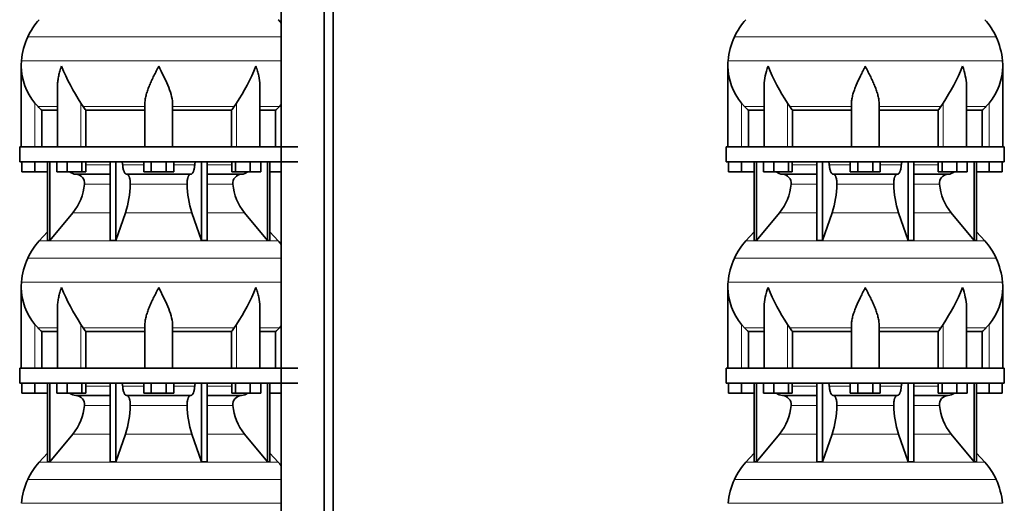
# Model space of a CAD drawing. Header units: millimetres. Extents: x 148 to 904, y -3418 to 2306.
# Tile 17 of 27: x 164 to 808, y -411 to -94. Entities that reach past the tile are written whole.
import ezdxf

# ---------------------------------------------------------------- set-up
doc = ezdxf.new("R2010")
doc.units = ezdxf.units.MM
doc.layers.add('MID_134-16', color=7, linetype='Continuous')
doc.layers.add('VSI134_DIFFUSORE', color=7, linetype='Continuous')

# ---------------------------------------------------------------- blocks, each defined once
blk = doc.blocks.new('SE')
at = {"layer": 'MID_134-16', "color": 7, "linetype": 'Continuous', "lineweight": 35}
for p, q in [((334.95, 1727.68), (334.95, -608.82)), ((363.09, -608.82), (363.09, 1727.68)), ((368.89, -608.82), (368.89, 1727.68)), ((334.88, -42.32), (334.88, -177.32)), ((334.88, -187.32), (334.88, -322.32)), ((334.88, -332.32), (334.88, -467.32))]:
    blk.add_line(p, q, dxfattribs=at)
at = {"layer": 'VSI134_DIFFUSORE', "color": 4, "linetype": 'Continuous', "lineweight": 9}
for p, q in [((169.02, -105.33), (334.88, -105.33)), ((164.86, -120.96), (334.88, -120.96)), ((173.69, -177.32), (173.69, -148.72)), ((175.7, -151.02), (188.41, -151.02)), ((203.78, -177.32), (203.78, -148.72)), ((205.2, -151.02), (245.69, -151.02)), ((263.69, -151.02), (304.18, -151.02)), ((305.6, -177.32), (305.6, -148.72)), ((320.97, -151.02), (333.68, -151.02)), ((206.89, -189.09), (222.99, -189.09)), ((231.12, -189.09), (244.87, -189.09)), ((264.5, -189.09), (278.26, -189.09)), ((286.39, -189.09), (302.48, -189.09)), ((222.99, -201.86), (206.06, -201.86)), ((273.3, -201.86), (236.08, -201.86)), ((303.32, -201.86), (286.39, -201.86)), ((198.55, -220.56), (222.99, -220.56)), ((232.97, -220.56), (276.41, -220.56)), ((286.39, -220.56), (310.83, -220.56)), ((176.39, -239.07), (332.99, -239.07)), ((169.02, -250.33), (334.88, -250.33)), ((164.86, -265.96), (334.88, -265.96)), ((173.69, -322.32), (173.69, -293.72)), ((175.7, -296.02), (188.41, -296.02)), ((203.78, -322.32), (203.78, -293.72)), ((205.2, -296.02), (245.69, -296.02)), ((263.69, -296.02), (304.18, -296.02)), ((305.6, -322.32), (305.6, -293.72)), ((320.97, -296.02), (333.68, -296.02)), ((206.89, -334.09), (222.99, -334.09)), ((231.12, -334.09), (244.87, -334.09)), ((264.5, -334.09), (278.26, -334.09)), ((286.39, -334.09), (302.48, -334.09)), ((222.99, -346.86), (206.06, -346.86)), ((273.3, -346.86), (236.08, -346.86)), ((303.32, -346.86), (286.39, -346.86)), ((198.55, -365.56), (222.99, -365.56)), ((232.97, -365.56), (276.41, -365.56)), ((286.39, -365.56), (310.83, -365.56)), ((176.39, -384.07), (332.99, -384.07)), ((169.02, -395.33), (334.88, -395.33)), ((164.86, -410.96), (334.88, -410.96))]:
    blk.add_line(p, q, dxfattribs=at)
at = {"layer": 'VSI134_DIFFUSORE', "color": 7, "linetype": 'Continuous', "lineweight": 35}
for p, q in [((164.69, -124.58), (164.69, -177.32)), ((188.41, -137.96), (188.41, -177.32)), ((320.97, -177.32), (320.97, -137.96)), ((175.7, -151.02), (173.69, -148.72)), ((178.22, -153.46), (188.41, -153.46)), ((178.22, -177.32), (178.22, -153.46)), ((205.2, -151.02), (203.78, -148.72)), ((206.98, -153.46), (245.69, -153.46)), ((206.98, -177.32), (206.98, -153.46)), ((245.69, -177.32), (245.69, -148.72)), ((263.69, -177.32), (263.69, -148.72)), ((263.69, -153.46), (302.4, -153.46)), ((302.4, -153.46), (302.4, -177.32)), ((305.6, -148.72), (304.18, -151.02)), ((320.97, -153.46), (331.16, -153.46)), ((331.16, -153.46), (331.16, -177.32)), ((334.88, -149.64), (333.68, -151.02)), ((163.69, -177.32), (345.69, -177.32)), ((163.69, -177.32), (163.69, -187.32)), ((163.69, -187.32), (345.69, -187.32)), ((165.19, -193.72), (165.19, -187.32)), ((165.19, -193.72), (165.19, -187.32)), ((173.69, -193.72), (173.69, -187.32)), ((181.86, -187.32), (181.86, -238.77)), ((183.39, -187.32), (183.39, -238.77)), ((187.93, -193.72), (187.93, -187.32)), ((194.87, -193.72), (194.87, -187.32)), ((204.35, -193.72), (204.35, -187.32)), ((206.89, -193.72), (206.89, -187.32)), ((222.99, -187.32), (222.99, -238.77)), ((226.69, -187.32), (226.69, -238.77)), ((244.87, -193.72), (244.87, -187.32)), ((249.78, -193.72), (249.78, -187.32)), ((259.6, -193.72), (259.6, -187.32)), ((264.5, -193.72), (264.5, -187.32)), ((282.69, -187.32), (282.69, -238.77)), ((286.39, -187.32), (286.39, -238.77)), ((302.48, -193.72), (302.48, -187.32)), ((305.03, -193.72), (305.03, -187.32)), ((314.51, -193.72), (314.51, -187.32)), ((321.45, -193.72), (321.45, -187.32)), ((325.99, -187.32), (325.99, -238.77)), ((327.52, -187.32), (327.52, -238.77)), ((173.69, -193.72), (165.19, -193.72)), ((181.86, -193.72), (173.69, -193.72)), ((194.87, -193.72), (187.93, -193.72)), ((204.35, -193.72), (194.87, -193.72)), ((200.52, -195.32), (222.99, -195.32)), ((206.89, -193.72), (204.35, -193.72)), ((233.78, -195.32), (275.6, -195.32)), ((249.78, -193.72), (244.87, -193.72)), ((259.6, -193.72), (249.78, -193.72)), ((264.5, -193.72), (259.6, -193.72)), ((286.39, -195.32), (308.86, -195.32)), ((305.03, -193.72), (302.48, -193.72)), ((314.51, -193.72), (305.03, -193.72)), ((321.45, -193.72), (314.51, -193.72)), ((334.88, -193.72), (327.52, -193.72)), ((183.39, -238.77), (198.55, -220.56)), ((226.69, -238.77), (232.97, -220.56)), ((276.41, -220.56), (282.69, -238.77)), ((310.83, -220.56), (325.99, -238.77)), ((181.86, -233), (176.39, -239.07)), ((332.99, -239.07), (327.52, -233)), ((181.86, -238.77), (183.39, -238.77)), ((222.99, -238.77), (226.69, -238.77)), ((282.69, -238.77), (286.39, -238.77)), ((325.99, -238.77), (327.52, -238.77)), ((164.69, -269.58), (164.69, -322.32)), ((188.41, -282.96), (188.41, -322.32)), ((320.97, -322.32), (320.97, -282.96)), ((175.7, -296.02), (173.69, -293.72)), ((205.2, -296.02), (203.78, -293.72)), ((245.69, -322.32), (245.69, -293.72)), ((263.69, -322.32), (263.69, -293.72)), ((305.6, -293.72), (304.18, -296.02)), ((334.88, -294.64), (333.68, -296.02)), ((178.22, -298.46), (188.41, -298.46)), ((178.22, -322.32), (178.22, -298.46)), ((206.98, -298.46), (245.69, -298.46)), ((206.98, -322.32), (206.98, -298.46)), ((263.69, -298.46), (302.4, -298.46)), ((302.4, -298.46), (302.4, -322.32)), ((320.97, -298.46), (331.16, -298.46)), ((331.16, -298.46), (331.16, -322.32)), ((163.69, -322.32), (345.69, -322.32)), ((163.69, -322.32), (163.69, -332.32)), ((163.69, -332.32), (345.69, -332.32)), ((165.19, -338.72), (165.19, -332.32)), ((165.19, -338.72), (165.19, -332.32)), ((173.69, -338.72), (173.69, -332.32)), ((181.86, -332.32), (181.86, -383.77)), ((183.39, -332.32), (183.39, -383.77)), ((187.93, -338.72), (187.93, -332.32)), ((194.87, -338.72), (194.87, -332.32)), ((204.35, -338.72), (204.35, -332.32)), ((206.89, -338.72), (206.89, -332.32)), ((222.99, -332.32), (222.99, -383.77)), ((226.69, -332.32), (226.69, -383.77)), ((244.87, -338.72), (244.87, -332.32)), ((249.78, -338.72), (249.78, -332.32)), ((259.6, -338.72), (259.6, -332.32)), ((264.5, -338.72), (264.5, -332.32)), ((282.69, -332.32), (282.69, -383.77)), ((286.39, -332.32), (286.39, -383.77)), ((302.48, -338.72), (302.48, -332.32)), ((305.03, -338.72), (305.03, -332.32)), ((314.51, -338.72), (314.51, -332.32)), ((321.45, -338.72), (321.45, -332.32)), ((325.99, -332.32), (325.99, -383.77)), ((327.52, -332.32), (327.52, -383.77)), ((173.69, -338.72), (165.19, -338.72)), ((181.86, -338.72), (173.69, -338.72)), ((194.87, -338.72), (187.93, -338.72)), ((204.35, -338.72), (194.87, -338.72)), ((200.52, -340.32), (222.99, -340.32)), ((206.89, -338.72), (204.35, -338.72)), ((233.78, -340.32), (275.6, -340.32)), ((249.78, -338.72), (244.87, -338.72)), ((259.6, -338.72), (249.78, -338.72)), ((264.5, -338.72), (259.6, -338.72)), ((286.39, -340.32), (308.86, -340.32)), ((305.03, -338.72), (302.48, -338.72)), ((314.51, -338.72), (305.03, -338.72)), ((321.45, -338.72), (314.51, -338.72)), ((334.88, -338.72), (327.52, -338.72)), ((183.39, -383.77), (198.55, -365.56)), ((226.69, -383.77), (232.97, -365.56)), ((276.41, -365.56), (282.69, -383.77)), ((310.83, -365.56), (325.99, -383.77)), ((181.86, -378), (176.39, -384.07)), ((332.99, -384.07), (327.52, -378)), ((181.86, -383.77), (183.39, -383.77)), ((222.99, -383.77), (226.69, -383.77)), ((282.69, -383.77), (286.39, -383.77)), ((325.99, -383.77), (327.52, -383.77))]:
    blk.add_line(p, q, dxfattribs=at)
for centre, radius, start, end in [((209.09, -123.52), 44, 138, 155.59119), ((300.29, -123.52), 44, 38.16839, 42), ((213.64, -125.58), 49, 155.59119, 174.58264), ((203.19, -124.59), 38.5, 174.58264, 180.00164), ((203.34, -123.92), 38.66, 180.99585, 219.91063), ((329.39, -67.05), 149.83, 202.58497, 213.03267), ((192.33, -73.56), 135.94, 326.4322, 337.95023), ((238.34, -128.78), 39.91, 213.86006, 218.20434), ((271.07, -128.8), 39.88, 321.79382, 326.14177), ((200.75, -188.64), 6.68, 230.28193, 268.00942), ((200.23, -201.18), 5.87, 353.32225, 87.21725), ((309.13, -201.16), 5.85, 92.57724, 186.88325), ((308.62, -188.63), 6.69, 272.06066, 309.72198), ((172.76, -199.34), 33.4, 320.54719, 355.65939), ((171.12, -200.66), 64.97, 342.1602, 358.93539), ((339.77, -200.41), 66.48, 181.25689, 197.64752), ((336.73, -199.29), 33.51, 184.39964, 219.39378), ((209.09, -268.52), 44, 138, 155.59119), ((300.29, -268.52), 44, 38.16839, 42), ((213.64, -270.58), 49, 155.59119, 174.58264), ((203.19, -269.59), 38.5, 174.58264, 180.00164), ((203.34, -268.92), 38.66, 180.99585, 219.91063), ((329.39, -212.05), 149.83, 202.58497, 213.03267), ((192.33, -218.56), 135.94, 326.4322, 337.95023), ((238.34, -273.78), 39.91, 213.86006, 218.20434), ((271.07, -273.8), 39.88, 321.79382, 326.14177), ((200.75, -333.64), 6.68, 230.28193, 268.00942), ((200.23, -346.18), 5.87, 353.32225, 87.21725), ((309.13, -346.16), 5.85, 92.57724, 186.88325), ((308.62, -333.63), 6.69, 272.06066, 309.72198), ((172.76, -344.34), 33.4, 320.54719, 355.65939), ((171.12, -345.66), 64.97, 342.1602, 358.93539), ((339.77, -345.41), 66.48, 181.25689, 197.64752), ((336.73, -344.29), 33.51, 184.39964, 219.39378), ((209.09, -413.52), 44, 138, 155.59119), ((300.29, -413.52), 44, 38.16839, 42), ((213.64, -415.58), 49, 155.59119, 174.58264)]:
    blk.add_arc(centre, radius, start, end, dxfattribs=at)
for points, knots in [([(191.05, -124.59), (190.96, -124.85), (190.86, -125.11), (190.68, -125.63), (190.6, -125.9), (190.34, -126.68), (190.18, -127.2), (189.72, -128.76), (189.46, -129.79), (189.01, -131.87), (188.82, -132.91), (188.55, -134.96), (188.47, -135.98), (188.42, -137.32), (188.41, -137.64), (188.41, -137.97)], [0, 0, 0, 0, 0.03125, 0.03125, 0.0625, 0.0625, 0.125, 0.125, 0.25, 0.25, 0.375, 0.375, 0.5, 0.5, 0.5400162, 0.5400162, 0.5400162, 0.5400162]), ([(254.69, -124.59), (254.56, -124.85), (254.42, -125.11), (254.16, -125.63), (254.03, -125.9), (253.63, -126.68), (253.36, -127.2), (252.58, -128.76), (252.06, -129.79), (251.05, -131.87), (250.55, -132.91), (249.61, -134.96), (249.15, -135.98), (248.31, -138.01), (247.91, -139.01), (247.37, -140.52), (247.2, -141.02), (246.88, -142.02), (246.73, -142.52), (246.31, -144), (246.09, -144.97), (245.78, -146.87), (245.69, -147.8), (245.69, -148.72)], [0, 0, 0, 0, 0.03125, 0.03125, 0.0625, 0.0625, 0.125, 0.125, 0.25, 0.25, 0.375, 0.375, 0.5, 0.5, 0.625, 0.625, 0.6875, 0.6875, 0.75, 0.75, 0.875, 0.875, 1, 1, 1, 1]), ([(263.69, -148.72), (263.69, -146.89), (263.34, -144.99), (262.24, -141.04), (261.5, -139.02), (258.96, -132.95), (256.8, -128.74), (254.69, -124.59)], [0, 0, 0, 0, 0.25, 0.25, 0.5, 0.5, 1, 1, 1, 1]), ([(320.97, -137.97), (320.97, -137.63), (320.96, -137.29), (320.87, -134.9), (320.59, -132.86), (319.92, -129.78), (319.65, -128.75), (319.2, -127.19), (319.04, -126.68), (318.78, -125.9), (318.65, -125.5), (318.52, -125.11), (318.42, -124.85), (318.38, -124.72), (318.33, -124.59)], [0.4588627, 0.4588627, 0.4588627, 0.4588627, 0.5, 0.5, 0.75, 0.75, 0.875, 0.875, 0.9375, 0.9375, 0.96875, 0.984375, 0.984375, 1, 1, 1, 1]), ([(230.36, -187.32), (230.4, -187.32), (230.45, -187.33), (230.54, -187.37), (230.59, -187.4), (230.72, -187.53), (230.8, -187.66), (230.94, -187.99), (230.99, -188.18), (231.08, -188.61), (231.11, -188.85), (231.12, -189.09)], [0, 0, 0, 0, 0.125, 0.125, 0.25, 0.25, 0.5, 0.5, 0.75, 0.75, 1, 1, 1, 1]), ([(233.78, -195.32), (233.62, -195.32), (233.46, -195.28), (233.22, -195.16), (233.14, -195.11), (232.98, -195), (232.9, -194.93), (232.67, -194.71), (232.53, -194.52), (232.25, -194.07), (232.12, -193.82), (231.87, -193.26), (231.76, -192.94), (231.56, -192.27), (231.47, -191.91), (231.33, -191.16), (231.26, -190.76), (231.17, -189.94), (231.14, -189.52), (231.12, -189.09)], [0, 0, 0, 0, 0.125, 0.125, 0.1875, 0.1875, 0.25, 0.25, 0.375, 0.375, 0.5, 0.5, 0.625, 0.625, 0.75, 0.75, 0.875, 0.875, 1, 1, 1, 1]), ([(278.26, -189.09), (278.24, -189.52), (278.21, -189.94), (278.14, -190.55), (278.11, -190.75), (278.05, -191.14), (278.02, -191.34), (277.91, -191.91), (277.82, -192.26), (277.67, -192.77), (277.62, -192.93), (277.5, -193.24), (277.45, -193.39), (277.26, -193.82), (277.13, -194.07), (276.86, -194.51), (276.71, -194.7), (276.4, -195.01), (276.25, -195.12), (275.93, -195.28), (275.76, -195.32), (275.6, -195.32)], [0, 0, 0, 0, 0.125, 0.125, 0.1875, 0.1875, 0.25, 0.25, 0.375, 0.375, 0.4375, 0.4375, 0.5, 0.5, 0.625, 0.625, 0.75, 0.75, 0.875, 0.875, 1, 1, 1, 1]), ([(278.26, -189.09), (278.27, -188.85), (278.3, -188.62), (278.36, -188.29), (278.39, -188.19), (278.45, -188), (278.48, -187.91), (278.55, -187.74), (278.59, -187.67), (278.66, -187.55), (278.71, -187.49), (278.79, -187.4), (278.84, -187.37), (278.93, -187.33), (278.98, -187.32), (279.02, -187.32)], [0, 0, 0, 0, 0.25, 0.25, 0.375, 0.375, 0.5, 0.5, 0.625, 0.625, 0.75, 0.75, 0.875, 0.875, 1, 1, 1, 1]), ([(233.78, -195.32), (233.86, -195.32), (233.94, -195.33), (234.1, -195.37), (234.18, -195.4), (234.41, -195.53), (234.56, -195.66), (234.86, -195.99), (234.99, -196.2), (235.19, -196.56), (235.25, -196.69), (235.37, -196.97), (235.43, -197.12), (235.59, -197.57), (235.68, -197.91), (235.81, -198.44), (235.84, -198.63), (235.91, -199.01), (235.94, -199.2), (236.02, -199.79), (236.05, -200.2), (236.09, -201.03), (236.09, -201.45), (236.08, -201.86)], [0, 0, 0, 0, 0.0625, 0.0625, 0.125, 0.125, 0.25, 0.25, 0.375, 0.375, 0.4375, 0.4375, 0.5, 0.5, 0.625, 0.625, 0.6875, 0.6875, 0.75, 0.75, 0.875, 0.875, 1, 1, 1, 1]), ([(273.3, -201.86), (273.29, -201.45), (273.29, -201.03), (273.32, -200.41), (273.33, -200.21), (273.37, -199.8), (273.39, -199.6), (273.47, -199.01), (273.53, -198.63), (273.65, -198.09), (273.7, -197.92), (273.79, -197.58), (273.9, -197.26), (274.01, -196.97), (274.13, -196.69), (274.19, -196.56), (274.39, -196.2), (274.52, -195.99), (274.82, -195.66), (274.97, -195.53), (275.28, -195.36), (275.44, -195.32), (275.6, -195.32)], [0, 0, 0, 0, 0.125, 0.125, 0.1875, 0.1875, 0.25, 0.25, 0.375, 0.375, 0.4375, 0.4375, 0.5, 0.5625, 0.5625, 0.625, 0.625, 0.75, 0.75, 0.875, 0.875, 1, 1, 1, 1]), ([(191.05, -269.59), (190.96, -269.85), (190.86, -270.11), (190.68, -270.63), (190.6, -270.9), (190.34, -271.68), (190.18, -272.2), (189.72, -273.76), (189.46, -274.79), (189.01, -276.87), (188.82, -277.91), (188.55, -279.96), (188.47, -280.98), (188.42, -282.32), (188.41, -282.64), (188.41, -282.97)], [0, 0, 0, 0, 0.03125, 0.03125, 0.0625, 0.0625, 0.125, 0.125, 0.25, 0.25, 0.375, 0.375, 0.5, 0.5, 0.5400162, 0.5400162, 0.5400162, 0.5400162]), ([(254.69, -269.59), (254.56, -269.85), (254.42, -270.11), (254.16, -270.63), (254.03, -270.9), (253.63, -271.68), (253.36, -272.2), (252.58, -273.76), (252.06, -274.79), (251.05, -276.87), (250.55, -277.91), (249.61, -279.96), (249.15, -280.98), (248.31, -283.01), (247.91, -284.01), (247.37, -285.52), (247.2, -286.02), (246.88, -287.02), (246.73, -287.52), (246.31, -289), (246.09, -289.97), (245.78, -291.87), (245.69, -292.8), (245.69, -293.72)], [0, 0, 0, 0, 0.03125, 0.03125, 0.0625, 0.0625, 0.125, 0.125, 0.25, 0.25, 0.375, 0.375, 0.5, 0.5, 0.625, 0.625, 0.6875, 0.6875, 0.75, 0.75, 0.875, 0.875, 1, 1, 1, 1]), ([(263.69, -293.72), (263.69, -291.89), (263.34, -289.99), (262.24, -286.04), (261.5, -284.02), (258.96, -277.95), (256.8, -273.74), (254.69, -269.59)], [0, 0, 0, 0, 0.25, 0.25, 0.5, 0.5, 1, 1, 1, 1]), ([(320.97, -282.97), (320.97, -282.63), (320.96, -282.29), (320.87, -279.9), (320.59, -277.86), (319.92, -274.78), (319.65, -273.75), (319.2, -272.19), (319.04, -271.68), (318.78, -270.9), (318.65, -270.5), (318.52, -270.11), (318.42, -269.85), (318.38, -269.72), (318.33, -269.59)], [0.4588627, 0.4588627, 0.4588627, 0.4588627, 0.5, 0.5, 0.75, 0.75, 0.875, 0.875, 0.9375, 0.9375, 0.96875, 0.984375, 0.984375, 1, 1, 1, 1]), ([(230.36, -332.32), (230.4, -332.32), (230.45, -332.33), (230.54, -332.37), (230.59, -332.4), (230.72, -332.53), (230.8, -332.66), (230.94, -332.99), (230.99, -333.18), (231.08, -333.61), (231.11, -333.85), (231.12, -334.09)], [0, 0, 0, 0, 0.125, 0.125, 0.25, 0.25, 0.5, 0.5, 0.75, 0.75, 1, 1, 1, 1]), ([(233.78, -340.32), (233.62, -340.32), (233.46, -340.28), (233.22, -340.16), (233.14, -340.11), (232.98, -340), (232.9, -339.93), (232.67, -339.71), (232.53, -339.52), (232.25, -339.07), (232.12, -338.82), (231.87, -338.26), (231.76, -337.94), (231.56, -337.27), (231.47, -336.91), (231.33, -336.16), (231.26, -335.76), (231.17, -334.94), (231.14, -334.52), (231.12, -334.09)], [0, 0, 0, 0, 0.125, 0.125, 0.1875, 0.1875, 0.25, 0.25, 0.375, 0.375, 0.5, 0.5, 0.625, 0.625, 0.75, 0.75, 0.875, 0.875, 1, 1, 1, 1]), ([(278.26, -334.09), (278.24, -334.52), (278.21, -334.94), (278.14, -335.55), (278.11, -335.75), (278.05, -336.14), (278.02, -336.34), (277.91, -336.91), (277.82, -337.26), (277.67, -337.77), (277.62, -337.93), (277.5, -338.24), (277.45, -338.39), (277.26, -338.82), (277.13, -339.07), (276.86, -339.51), (276.71, -339.7), (276.4, -340.01), (276.25, -340.12), (275.93, -340.28), (275.76, -340.32), (275.6, -340.32)], [0, 0, 0, 0, 0.125, 0.125, 0.1875, 0.1875, 0.25, 0.25, 0.375, 0.375, 0.4375, 0.4375, 0.5, 0.5, 0.625, 0.625, 0.75, 0.75, 0.875, 0.875, 1, 1, 1, 1]), ([(278.26, -334.09), (278.27, -333.85), (278.3, -333.62), (278.36, -333.29), (278.39, -333.19), (278.45, -333), (278.48, -332.91), (278.55, -332.74), (278.59, -332.67), (278.66, -332.55), (278.71, -332.49), (278.79, -332.4), (278.84, -332.37), (278.93, -332.33), (278.98, -332.32), (279.02, -332.32)], [0, 0, 0, 0, 0.25, 0.25, 0.375, 0.375, 0.5, 0.5, 0.625, 0.625, 0.75, 0.75, 0.875, 0.875, 1, 1, 1, 1]), ([(233.78, -340.32), (233.86, -340.32), (233.94, -340.33), (234.1, -340.37), (234.18, -340.4), (234.41, -340.53), (234.56, -340.66), (234.86, -340.99), (234.99, -341.2), (235.19, -341.56), (235.25, -341.69), (235.37, -341.97), (235.43, -342.12), (235.59, -342.57), (235.68, -342.91), (235.81, -343.44), (235.84, -343.63), (235.91, -344.01), (235.94, -344.2), (236.02, -344.79), (236.05, -345.2), (236.09, -346.03), (236.09, -346.45), (236.08, -346.86)], [0, 0, 0, 0, 0.0625, 0.0625, 0.125, 0.125, 0.25, 0.25, 0.375, 0.375, 0.4375, 0.4375, 0.5, 0.5, 0.625, 0.625, 0.6875, 0.6875, 0.75, 0.75, 0.875, 0.875, 1, 1, 1, 1]), ([(273.3, -346.86), (273.29, -346.45), (273.29, -346.03), (273.32, -345.41), (273.33, -345.21), (273.37, -344.8), (273.39, -344.6), (273.47, -344.01), (273.53, -343.63), (273.65, -343.09), (273.7, -342.92), (273.79, -342.58), (273.9, -342.26), (274.01, -341.97), (274.13, -341.69), (274.19, -341.56), (274.39, -341.2), (274.52, -340.99), (274.82, -340.66), (274.97, -340.53), (275.28, -340.36), (275.44, -340.32), (275.6, -340.32)], [0, 0, 0, 0, 0.125, 0.125, 0.1875, 0.1875, 0.25, 0.25, 0.375, 0.375, 0.4375, 0.4375, 0.5, 0.5625, 0.5625, 0.625, 0.625, 0.75, 0.75, 0.875, 0.875, 1, 1, 1, 1])]:
    blk.add_open_spline(points, degree=3, knots=knots, dxfattribs=at)
for points in [[(178.22, -153.46), (177.35, -152.68), (176.51, -151.86), (175.7, -151.02)], [(333.68, -151.02), (332.87, -151.86), (332.03, -152.68), (331.16, -153.46)], [(178.22, -298.46), (177.35, -297.68), (176.51, -296.86), (175.7, -296.02)], [(333.68, -296.02), (332.87, -296.86), (332.03, -297.68), (331.16, -298.46)]]:
    blk.add_open_spline(points, degree=3, dxfattribs=at)
blk = doc.blocks.new('SE3')
at = {"layer": 'VSI134_DIFFUSORE', "color": 4, "linetype": 'Continuous', "lineweight": 9}
for p, q in [((802.95, -105.33), (631.62, -105.33)), ((627.46, -120.96), (807.11, -120.96)), ((636.29, -177.32), (636.29, -148.72)), ((651.01, -151.02), (638.3, -151.02)), ((666.37, -177.32), (666.37, -148.72)), ((708.29, -151.02), (667.8, -151.02)), ((726.29, -151.02), (766.78, -151.02)), ((768.2, -177.32), (768.2, -148.72)), ((783.56, -151.02), (796.28, -151.02)), ((798.29, -177.32), (798.29, -148.72)), ((669.49, -189.09), (685.59, -189.09)), ((693.71, -189.09), (707.47, -189.09)), ((727.1, -189.09), (740.86, -189.09)), ((748.98, -189.09), (765.08, -189.09)), ((685.59, -201.86), (668.66, -201.86)), ((735.9, -201.86), (698.68, -201.86)), ((765.91, -201.86), (748.98, -201.86)), ((661.14, -220.56), (685.59, -220.56)), ((695.56, -220.56), (739.01, -220.56)), ((748.98, -220.56), (773.43, -220.56)), ((638.99, -239.07), (795.58, -239.07)), ((802.95, -250.33), (631.62, -250.33)), ((627.46, -265.96), (807.11, -265.96)), ((636.29, -322.32), (636.29, -293.72)), ((651.01, -296.02), (638.3, -296.02)), ((666.37, -322.32), (666.37, -293.72)), ((708.29, -296.02), (667.8, -296.02)), ((726.29, -296.02), (766.78, -296.02)), ((768.2, -322.32), (768.2, -293.72)), ((783.56, -296.02), (796.28, -296.02)), ((798.29, -322.32), (798.29, -293.72)), ((669.49, -334.09), (685.59, -334.09)), ((693.71, -334.09), (707.47, -334.09)), ((727.1, -334.09), (740.86, -334.09)), ((748.98, -334.09), (765.08, -334.09)), ((685.59, -346.86), (668.66, -346.86)), ((735.9, -346.86), (698.68, -346.86)), ((765.91, -346.86), (748.98, -346.86)), ((661.14, -365.56), (685.59, -365.56)), ((695.56, -365.56), (739.01, -365.56)), ((748.98, -365.56), (773.43, -365.56)), ((638.99, -384.07), (795.58, -384.07)), ((802.95, -395.33), (631.62, -395.33)), ((627.46, -410.96), (807.11, -410.96))]:
    blk.add_line(p, q, dxfattribs=at)
at = {"layer": 'VSI134_DIFFUSORE', "color": 7, "linetype": 'Continuous', "lineweight": 35}
for p, q in [((627.29, -124.58), (627.29, -177.32)), ((807.29, -177.32), (807.29, -124.58)), ((651.01, -137.96), (651.01, -177.32)), ((783.56, -177.32), (783.56, -137.96)), ((638.3, -151.02), (636.29, -148.72)), ((640.81, -153.46), (651.01, -153.46)), ((640.81, -177.32), (640.81, -153.46)), ((667.8, -151.02), (666.37, -148.72)), ((669.58, -153.46), (708.29, -153.46)), ((669.58, -177.32), (669.58, -153.46)), ((708.29, -177.32), (708.29, -148.72)), ((726.29, -177.32), (726.29, -148.72)), ((726.29, -153.46), (765, -153.46)), ((765, -153.46), (765, -177.32)), ((768.2, -148.72), (766.78, -151.02)), ((783.56, -153.46), (793.76, -153.46)), ((793.76, -153.46), (793.76, -177.32)), ((798.29, -148.72), (796.28, -151.02)), ((808.29, -177.32), (626.29, -177.32)), ((626.29, -177.32), (626.29, -187.32)), ((808.29, -187.32), (808.29, -177.32)), ((626.29, -187.32), (808.29, -187.32)), ((627.79, -193.72), (627.79, -187.32)), ((627.79, -193.72), (627.79, -187.32)), ((636.29, -193.72), (636.29, -187.32)), ((644.46, -187.32), (644.46, -238.77)), ((645.99, -187.32), (645.99, -238.77)), ((650.53, -193.72), (650.53, -187.32)), ((657.47, -193.72), (657.47, -187.32)), ((666.95, -193.72), (666.95, -187.32)), ((669.49, -193.72), (669.49, -187.32)), ((685.59, -187.32), (685.59, -238.77)), ((689.28, -187.32), (689.28, -238.77)), ((707.47, -193.72), (707.47, -187.32)), ((712.38, -193.72), (712.38, -187.32)), ((722.19, -193.72), (722.19, -187.32)), ((727.1, -193.72), (727.1, -187.32)), ((745.29, -187.32), (745.29, -238.77)), ((748.98, -187.32), (748.98, -238.77)), ((765.08, -193.72), (765.08, -187.32)), ((767.62, -193.72), (767.62, -187.32)), ((777.1, -193.72), (777.1, -187.32)), ((784.04, -193.72), (784.04, -187.32)), ((788.58, -187.32), (788.58, -238.77)), ((790.11, -187.32), (790.11, -238.77)), ((798.29, -193.72), (798.29, -187.32)), ((806.79, -193.72), (806.79, -187.32)), ((636.29, -193.72), (627.79, -193.72)), ((644.46, -193.72), (636.29, -193.72)), ((657.47, -193.72), (650.53, -193.72)), ((666.95, -193.72), (657.47, -193.72)), ((663.11, -195.32), (685.59, -195.32)), ((669.49, -193.72), (666.95, -193.72)), ((696.38, -195.32), (738.2, -195.32)), ((712.38, -193.72), (707.47, -193.72)), ((722.19, -193.72), (712.38, -193.72)), ((727.1, -193.72), (722.19, -193.72)), ((748.98, -195.32), (771.46, -195.32)), ((767.62, -193.72), (765.08, -193.72)), ((777.1, -193.72), (767.62, -193.72)), ((784.04, -193.72), (777.1, -193.72)), ((798.29, -193.72), (790.11, -193.72)), ((806.79, -193.72), (798.29, -193.72)), ((645.99, -238.77), (661.14, -220.56)), ((689.28, -238.77), (695.56, -220.56)), ((739.01, -220.56), (745.29, -238.77)), ((773.43, -220.56), (788.58, -238.77)), ((644.46, -233), (638.99, -239.07)), ((795.58, -239.07), (790.11, -233)), ((644.46, -238.77), (645.99, -238.77)), ((685.59, -238.77), (689.28, -238.77)), ((745.29, -238.77), (748.98, -238.77)), ((788.58, -238.77), (790.11, -238.77)), ((627.29, -269.58), (627.29, -322.32)), ((807.29, -322.32), (807.29, -269.58)), ((651.01, -282.96), (651.01, -322.32)), ((783.56, -322.32), (783.56, -282.96)), ((638.3, -296.02), (636.29, -293.72)), ((667.8, -296.02), (666.37, -293.72)), ((708.29, -322.32), (708.29, -293.72)), ((726.29, -322.32), (726.29, -293.72)), ((768.2, -293.72), (766.78, -296.02)), ((798.29, -293.72), (796.28, -296.02)), ((640.81, -298.46), (651.01, -298.46)), ((640.81, -322.32), (640.81, -298.46)), ((669.58, -298.46), (708.29, -298.46)), ((669.58, -322.32), (669.58, -298.46)), ((726.29, -298.46), (765, -298.46)), ((765, -298.46), (765, -322.32)), ((783.56, -298.46), (793.76, -298.46)), ((793.76, -298.46), (793.76, -322.32)), ((808.29, -322.32), (626.29, -322.32)), ((626.29, -322.32), (626.29, -332.32)), ((808.29, -332.32), (808.29, -322.32)), ((626.29, -332.32), (808.29, -332.32)), ((627.79, -338.72), (627.79, -332.32)), ((627.79, -338.72), (627.79, -332.32)), ((636.29, -338.72), (636.29, -332.32)), ((644.46, -332.32), (644.46, -383.77)), ((645.99, -332.32), (645.99, -383.77)), ((650.53, -338.72), (650.53, -332.32)), ((657.47, -338.72), (657.47, -332.32)), ((666.95, -338.72), (666.95, -332.32)), ((669.49, -338.72), (669.49, -332.32)), ((685.59, -332.32), (685.59, -383.77)), ((689.28, -332.32), (689.28, -383.77)), ((707.47, -338.72), (707.47, -332.32)), ((712.38, -338.72), (712.38, -332.32)), ((722.19, -338.72), (722.19, -332.32)), ((727.1, -338.72), (727.1, -332.32)), ((745.29, -332.32), (745.29, -383.77)), ((748.98, -332.32), (748.98, -383.77)), ((765.08, -338.72), (765.08, -332.32)), ((767.62, -338.72), (767.62, -332.32)), ((777.1, -338.72), (777.1, -332.32)), ((784.04, -338.72), (784.04, -332.32)), ((788.58, -332.32), (788.58, -383.77)), ((790.11, -332.32), (790.11, -383.77)), ((798.29, -338.72), (798.29, -332.32)), ((806.79, -338.72), (806.79, -332.32)), ((636.29, -338.72), (627.79, -338.72)), ((644.46, -338.72), (636.29, -338.72)), ((657.47, -338.72), (650.53, -338.72)), ((666.95, -338.72), (657.47, -338.72)), ((663.11, -340.32), (685.59, -340.32)), ((669.49, -338.72), (666.95, -338.72)), ((696.38, -340.32), (738.2, -340.32)), ((712.38, -338.72), (707.47, -338.72)), ((722.19, -338.72), (712.38, -338.72)), ((727.1, -338.72), (722.19, -338.72)), ((748.98, -340.32), (771.46, -340.32)), ((767.62, -338.72), (765.08, -338.72)), ((777.1, -338.72), (767.62, -338.72)), ((784.04, -338.72), (777.1, -338.72)), ((798.29, -338.72), (790.11, -338.72)), ((806.79, -338.72), (798.29, -338.72)), ((645.99, -383.77), (661.14, -365.56)), ((689.28, -383.77), (695.56, -365.56)), ((739.01, -365.56), (745.29, -383.77)), ((773.43, -365.56), (788.58, -383.77)), ((644.46, -378), (638.99, -384.07)), ((795.58, -384.07), (790.11, -378)), ((644.46, -383.77), (645.99, -383.77)), ((685.59, -383.77), (689.28, -383.77)), ((745.29, -383.77), (748.98, -383.77)), ((788.58, -383.77), (790.11, -383.77))]:
    blk.add_line(p, q, dxfattribs=at)
for centre, radius, start, end in [((671.69, -123.52), 44, 138, 155.59119), ((762.89, -123.52), 44, 24.40881, 42), ((676.24, -125.58), 49, 155.59119, 174.58264), ((758.33, -125.58), 49, 5.41736, 24.40881), ((665.79, -124.59), 38.5, 174.58264, 180.00164), ((768.79, -124.59), 38.5, 359.96709, 5.41736), ((665.94, -123.92), 38.66, 180.99578, 219.91063), ((779.47, -73.65), 135.74, 202.04124, 213.57634), ((655.1, -73.65), 135.74, 326.42366, 337.95878), ((768.63, -123.92), 38.66, 320.08937, 359.00424), ((700.91, -128.8), 39.88, 213.85823, 218.20618), ((733.66, -128.8), 39.88, 321.79382, 326.14177), ((663.34, -188.64), 6.68, 230.28193, 268.00942), ((662.83, -201.18), 5.87, 353.32225, 87.21725), ((771.72, -201.16), 5.85, 92.57724, 186.88325), ((771.22, -188.63), 6.69, 272.06066, 309.72198), ((635.35, -199.34), 33.4, 320.54719, 355.65939), ((633.72, -200.66), 64.97, 342.1602, 358.93539), ((802.36, -200.41), 66.48, 181.25689, 197.64752), ((799.32, -199.29), 33.51, 184.39964, 219.39378), ((671.69, -268.52), 44, 138, 155.59119), ((762.89, -268.52), 44, 24.40881, 42), ((676.24, -270.58), 49, 155.59119, 174.58264), ((758.33, -270.58), 49, 5.41736, 24.40881), ((665.79, -269.59), 38.5, 174.58264, 180.00164), ((665.94, -268.92), 38.66, 180.99578, 219.91063), ((779.47, -218.65), 135.74, 202.04124, 213.57634), ((655.1, -218.65), 135.74, 326.42366, 337.95878), ((768.63, -268.92), 38.66, 320.08937, 359.00424), ((768.79, -269.59), 38.5, 359.96709, 5.41736), ((700.91, -273.8), 39.88, 213.85823, 218.20618), ((733.66, -273.8), 39.88, 321.79382, 326.14177), ((663.34, -333.64), 6.68, 230.28193, 268.00942), ((662.83, -346.18), 5.87, 353.32225, 87.21725), ((771.72, -346.16), 5.85, 92.57724, 186.88325), ((771.22, -333.63), 6.69, 272.06066, 309.72198), ((635.35, -344.34), 33.4, 320.54719, 355.65939), ((633.72, -345.66), 64.97, 342.1602, 358.93539), ((802.36, -345.41), 66.48, 181.25689, 197.64752), ((799.32, -344.29), 33.51, 184.39964, 219.39378), ((671.69, -413.52), 44, 138, 155.59119), ((762.89, -413.52), 44, 24.40881, 42), ((676.24, -415.58), 49, 155.59119, 174.58264), ((758.33, -415.58), 49, 5.41736, 24.40881)]:
    blk.add_arc(centre, radius, start, end, dxfattribs=at)
for points, knots in [([(651.01, -137.97), (651.01, -137.64), (651.02, -137.32), (651.17, -132.95), (652.15, -128.74), (653.65, -124.59)], [0.4601729, 0.4601729, 0.4601729, 0.4601729, 0.5, 0.5, 1, 1, 1, 1]), ([(708.29, -148.72), (708.29, -147.8), (708.38, -146.87), (708.62, -145.42), (708.71, -144.93), (708.93, -143.96), (709.06, -143.47), (709.47, -141.99), (709.79, -141), (710.34, -139.5), (710.53, -138.99), (710.92, -137.97), (711.13, -137.46), (712.21, -134.9), (713.16, -132.86), (714.67, -129.77), (715.18, -128.75), (715.96, -127.19), (716.23, -126.67), (716.62, -125.89), (716.82, -125.5), (717.02, -125.11), (717.15, -124.85), (717.22, -124.72), (717.29, -124.59)], [0, 0, 0, 0, 0.125, 0.125, 0.1875, 0.1875, 0.25, 0.25, 0.375, 0.375, 0.4375, 0.4375, 0.5, 0.5, 0.75, 0.75, 0.875, 0.875, 0.9375, 0.9375, 0.96875, 0.984375, 0.984375, 1, 1, 1, 1]), ([(726.29, -148.72), (726.29, -147.8), (726.2, -146.87), (725.88, -144.97), (725.66, -144), (725.25, -142.52), (725.1, -142.02), (724.78, -141.02), (724.61, -140.52), (724.07, -139.01), (723.67, -138.01), (722.82, -135.98), (722.37, -134.96), (721.43, -132.91), (720.93, -131.87), (719.92, -129.79), (719.4, -128.76), (718.61, -127.2), (718.35, -126.68), (717.95, -125.9), (717.82, -125.63), (717.55, -125.11), (717.42, -124.85), (717.29, -124.59)], [0, 0, 0, 0, 0.125, 0.125, 0.25, 0.25, 0.3125, 0.3125, 0.375, 0.375, 0.5, 0.5, 0.625, 0.625, 0.75, 0.75, 0.875, 0.875, 0.9375, 0.9375, 0.96875, 0.96875, 1, 1, 1, 1]), ([(783.56, -137.97), (783.56, -137.64), (783.56, -137.32), (783.41, -132.95), (782.42, -128.74), (780.93, -124.59)], [0.4601729, 0.4601729, 0.4601729, 0.4601729, 0.5, 0.5, 1, 1, 1, 1]), ([(692.95, -187.32), (693, -187.32), (693.05, -187.33), (693.14, -187.37), (693.18, -187.4), (693.31, -187.53), (693.39, -187.66), (693.53, -187.99), (693.59, -188.18), (693.68, -188.61), (693.7, -188.85), (693.71, -189.09)], [0, 0, 0, 0, 0.125, 0.125, 0.25, 0.25, 0.5, 0.5, 0.75, 0.75, 1, 1, 1, 1]), ([(696.38, -195.32), (696.22, -195.32), (696.05, -195.28), (695.81, -195.16), (695.73, -195.11), (695.58, -195), (695.5, -194.93), (695.27, -194.71), (695.12, -194.52), (694.84, -194.07), (694.71, -193.82), (694.47, -193.26), (694.36, -192.94), (694.16, -192.27), (694.07, -191.91), (693.92, -191.16), (693.86, -190.76), (693.77, -189.94), (693.73, -189.52), (693.71, -189.09)], [0, 0, 0, 0, 0.125, 0.125, 0.1875, 0.1875, 0.25, 0.25, 0.375, 0.375, 0.5, 0.5, 0.625, 0.625, 0.75, 0.75, 0.875, 0.875, 1, 1, 1, 1]), ([(740.86, -189.09), (740.84, -189.52), (740.81, -189.94), (740.74, -190.55), (740.71, -190.75), (740.65, -191.14), (740.61, -191.34), (740.5, -191.91), (740.41, -192.26), (740.27, -192.77), (740.21, -192.93), (740.1, -193.24), (740.04, -193.39), (739.86, -193.82), (739.73, -194.07), (739.45, -194.51), (739.3, -194.7), (739, -195.01), (738.84, -195.12), (738.52, -195.28), (738.36, -195.32), (738.2, -195.32)], [0, 0, 0, 0, 0.125, 0.125, 0.1875, 0.1875, 0.25, 0.25, 0.375, 0.375, 0.4375, 0.4375, 0.5, 0.5, 0.625, 0.625, 0.75, 0.75, 0.875, 0.875, 1, 1, 1, 1]), ([(740.86, -189.09), (740.87, -188.85), (740.9, -188.62), (740.96, -188.29), (740.99, -188.19), (741.04, -188), (741.07, -187.91), (741.14, -187.74), (741.18, -187.67), (741.26, -187.55), (741.3, -187.49), (741.39, -187.4), (741.44, -187.37), (741.53, -187.33), (741.57, -187.32), (741.62, -187.32)], [0, 0, 0, 0, 0.25, 0.25, 0.375, 0.375, 0.5, 0.5, 0.625, 0.625, 0.75, 0.75, 0.875, 0.875, 1, 1, 1, 1]), ([(696.38, -195.32), (696.46, -195.32), (696.54, -195.33), (696.7, -195.37), (696.78, -195.4), (697.01, -195.53), (697.16, -195.66), (697.45, -195.99), (697.59, -196.2), (697.78, -196.56), (697.85, -196.69), (697.97, -196.97), (698.02, -197.12), (698.19, -197.57), (698.28, -197.91), (698.4, -198.44), (698.44, -198.63), (698.51, -199.01), (698.54, -199.2), (698.61, -199.79), (698.65, -200.2), (698.69, -201.03), (698.69, -201.45), (698.68, -201.86)], [0, 0, 0, 0, 0.0625, 0.0625, 0.125, 0.125, 0.25, 0.25, 0.375, 0.375, 0.4375, 0.4375, 0.5, 0.5, 0.625, 0.625, 0.6875, 0.6875, 0.75, 0.75, 0.875, 0.875, 1, 1, 1, 1]), ([(735.9, -201.86), (735.88, -201.45), (735.89, -201.03), (735.92, -200.41), (735.93, -200.21), (735.96, -199.8), (735.99, -199.6), (736.06, -199.01), (736.13, -198.63), (736.25, -198.09), (736.3, -197.92), (736.39, -197.58), (736.49, -197.26), (736.61, -196.97), (736.72, -196.69), (736.79, -196.56), (736.98, -196.2), (737.12, -195.99), (737.41, -195.66), (737.57, -195.53), (737.88, -195.36), (738.04, -195.32), (738.2, -195.32)], [0, 0, 0, 0, 0.125, 0.125, 0.1875, 0.1875, 0.25, 0.25, 0.375, 0.375, 0.4375, 0.4375, 0.5, 0.5625, 0.5625, 0.625, 0.625, 0.75, 0.75, 0.875, 0.875, 1, 1, 1, 1]), ([(651.01, -282.97), (651.01, -282.64), (651.02, -282.32), (651.17, -277.95), (652.15, -273.74), (653.65, -269.59)], [0.4601729, 0.4601729, 0.4601729, 0.4601729, 0.5, 0.5, 1, 1, 1, 1]), ([(708.29, -293.72), (708.29, -292.8), (708.38, -291.87), (708.62, -290.42), (708.71, -289.93), (708.93, -288.96), (709.06, -288.47), (709.47, -286.99), (709.79, -286), (710.34, -284.5), (710.53, -283.99), (710.92, -282.97), (711.13, -282.46), (712.21, -279.9), (713.16, -277.86), (714.67, -274.77), (715.18, -273.75), (715.96, -272.19), (716.23, -271.67), (716.62, -270.89), (716.82, -270.5), (717.02, -270.11), (717.15, -269.85), (717.22, -269.72), (717.29, -269.59)], [0, 0, 0, 0, 0.125, 0.125, 0.1875, 0.1875, 0.25, 0.25, 0.375, 0.375, 0.4375, 0.4375, 0.5, 0.5, 0.75, 0.75, 0.875, 0.875, 0.9375, 0.9375, 0.96875, 0.984375, 0.984375, 1, 1, 1, 1]), ([(726.29, -293.72), (726.29, -292.8), (726.2, -291.87), (725.88, -289.97), (725.66, -289), (725.25, -287.52), (725.1, -287.02), (724.78, -286.02), (724.61, -285.52), (724.07, -284.01), (723.67, -283.01), (722.82, -280.98), (722.37, -279.96), (721.43, -277.91), (720.93, -276.87), (719.92, -274.79), (719.4, -273.76), (718.61, -272.2), (718.35, -271.68), (717.95, -270.9), (717.82, -270.63), (717.55, -270.11), (717.42, -269.85), (717.29, -269.59)], [0, 0, 0, 0, 0.125, 0.125, 0.25, 0.25, 0.3125, 0.3125, 0.375, 0.375, 0.5, 0.5, 0.625, 0.625, 0.75, 0.75, 0.875, 0.875, 0.9375, 0.9375, 0.96875, 0.96875, 1, 1, 1, 1]), ([(783.56, -282.97), (783.56, -282.64), (783.56, -282.32), (783.41, -277.95), (782.42, -273.74), (780.93, -269.59)], [0.4601729, 0.4601729, 0.4601729, 0.4601729, 0.5, 0.5, 1, 1, 1, 1]), ([(692.95, -332.32), (693, -332.32), (693.05, -332.33), (693.14, -332.37), (693.18, -332.4), (693.31, -332.53), (693.39, -332.66), (693.53, -332.99), (693.59, -333.18), (693.68, -333.61), (693.7, -333.85), (693.71, -334.09)], [0, 0, 0, 0, 0.125, 0.125, 0.25, 0.25, 0.5, 0.5, 0.75, 0.75, 1, 1, 1, 1]), ([(696.38, -340.32), (696.22, -340.32), (696.05, -340.28), (695.81, -340.16), (695.73, -340.11), (695.58, -340), (695.5, -339.93), (695.27, -339.71), (695.12, -339.52), (694.84, -339.07), (694.71, -338.82), (694.47, -338.26), (694.36, -337.94), (694.16, -337.27), (694.07, -336.91), (693.92, -336.16), (693.86, -335.76), (693.77, -334.94), (693.73, -334.52), (693.71, -334.09)], [0, 0, 0, 0, 0.125, 0.125, 0.1875, 0.1875, 0.25, 0.25, 0.375, 0.375, 0.5, 0.5, 0.625, 0.625, 0.75, 0.75, 0.875, 0.875, 1, 1, 1, 1]), ([(740.86, -334.09), (740.84, -334.52), (740.81, -334.94), (740.74, -335.55), (740.71, -335.75), (740.65, -336.14), (740.61, -336.34), (740.5, -336.91), (740.41, -337.26), (740.27, -337.77), (740.21, -337.93), (740.1, -338.24), (740.04, -338.39), (739.86, -338.82), (739.73, -339.07), (739.45, -339.51), (739.3, -339.7), (739, -340.01), (738.84, -340.12), (738.52, -340.28), (738.36, -340.32), (738.2, -340.32)], [0, 0, 0, 0, 0.125, 0.125, 0.1875, 0.1875, 0.25, 0.25, 0.375, 0.375, 0.4375, 0.4375, 0.5, 0.5, 0.625, 0.625, 0.75, 0.75, 0.875, 0.875, 1, 1, 1, 1]), ([(740.86, -334.09), (740.87, -333.85), (740.9, -333.62), (740.96, -333.29), (740.99, -333.19), (741.04, -333), (741.07, -332.91), (741.14, -332.74), (741.18, -332.67), (741.26, -332.55), (741.3, -332.49), (741.39, -332.4), (741.44, -332.37), (741.53, -332.33), (741.57, -332.32), (741.62, -332.32)], [0, 0, 0, 0, 0.25, 0.25, 0.375, 0.375, 0.5, 0.5, 0.625, 0.625, 0.75, 0.75, 0.875, 0.875, 1, 1, 1, 1]), ([(696.38, -340.32), (696.46, -340.32), (696.54, -340.33), (696.7, -340.37), (696.78, -340.4), (697.01, -340.53), (697.16, -340.66), (697.45, -340.99), (697.59, -341.2), (697.78, -341.56), (697.85, -341.69), (697.97, -341.97), (698.02, -342.12), (698.19, -342.57), (698.28, -342.91), (698.4, -343.44), (698.44, -343.63), (698.51, -344.01), (698.54, -344.2), (698.61, -344.79), (698.65, -345.2), (698.69, -346.03), (698.69, -346.45), (698.68, -346.86)], [0, 0, 0, 0, 0.0625, 0.0625, 0.125, 0.125, 0.25, 0.25, 0.375, 0.375, 0.4375, 0.4375, 0.5, 0.5, 0.625, 0.625, 0.6875, 0.6875, 0.75, 0.75, 0.875, 0.875, 1, 1, 1, 1]), ([(735.9, -346.86), (735.88, -346.45), (735.89, -346.03), (735.92, -345.41), (735.93, -345.21), (735.96, -344.8), (735.99, -344.6), (736.06, -344.01), (736.13, -343.63), (736.25, -343.09), (736.3, -342.92), (736.39, -342.58), (736.49, -342.26), (736.61, -341.97), (736.72, -341.69), (736.79, -341.56), (736.98, -341.2), (737.12, -340.99), (737.41, -340.66), (737.57, -340.53), (737.88, -340.36), (738.04, -340.32), (738.2, -340.32)], [0, 0, 0, 0, 0.125, 0.125, 0.1875, 0.1875, 0.25, 0.25, 0.375, 0.375, 0.4375, 0.4375, 0.5, 0.5625, 0.5625, 0.625, 0.625, 0.75, 0.75, 0.875, 0.875, 1, 1, 1, 1])]:
    blk.add_open_spline(points, degree=3, knots=knots, dxfattribs=at)
for points in [[(640.81, -153.46), (639.94, -152.68), (639.1, -151.86), (638.3, -151.02)], [(796.28, -151.02), (795.47, -151.86), (794.63, -152.68), (793.76, -153.46)], [(640.81, -298.46), (639.94, -297.68), (639.1, -296.86), (638.3, -296.02)], [(796.28, -296.02), (795.47, -296.86), (794.63, -297.68), (793.76, -298.46)]]:
    blk.add_open_spline(points, degree=3, dxfattribs=at)

msp = doc.modelspace()

# ---------------------------------------------------------------- block references
for name in ['SE', 'SE3']:
    msp.add_blockref(name, (0, 0))

doc.saveas('drawing.dxf')
